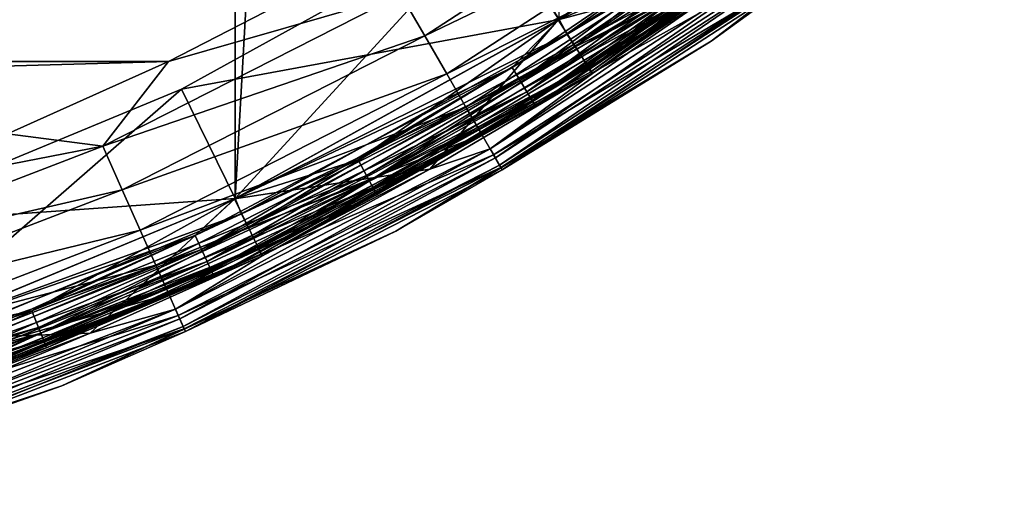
# Model space of a CAD drawing. Header units: metres. Extents: x -27 to 247, y -27 to 27.
# Tile 10 of 50: x 9.59 to 17.35, y -25.82 to -22.01. Entities that reach past the tile are written whole.
import ezdxf

# ---------------------------------------------------------------- set-up
doc = ezdxf.new("R2010")
doc.units = ezdxf.units.M
doc.layers.add('solid_10271303', color=7, linetype='CONTINUOUS')

msp = doc.modelspace()

# ---------------------------------------------------------------- linework, layer by layer
at = {"layer": 'solid_10271303'}
for points in [[(8.591855, 24.539354, -50), (11.286701, 23.42243, -50), (8.591872, -24.539349, -50)], [(11.286701, 23.42243, -50), (11.286726, -23.422417, -50), (8.591872, -24.539349, -50)], [(11.286701, 23.42243, -50), (13.838844, 22.011038, -50), (11.286726, -23.422417, -50)], [(13.838844, 22.011038, -50), (13.838876, -22.011019, -50), (11.286726, -23.422417, -50)], [(13.833022, -22.014706, 148.940704), (13.833179, -22.014612, 146.291626), (16.210835, -20.327539, 146.291626)], [(13.833022, -22.014706, 148.940704), (16.210835, -20.327539, 146.291626), (16.210745, -20.327591, 148.940704)], [(13.833022, -22.014706, 148.940704), (16.210745, -20.327591, 148.940704), (15.339106, -21.609283, 148.940704)], [(16.210835, -20.327539, 146.291626), (13.833179, -22.014612, 146.291626), (14.683716, -21.65686, 146.200653)], [(16.29142, -20.428795, 0.367037), (13.901684, -22.124403, 0.367037), (13.839869, -22.010399, 0.35)], [(13.965902, -22.226606, 0.417053), (13.901684, -22.124403, 0.367037), (16.29142, -20.428795, 0.367037)], [(16.366678, -20.523165, 0.417053), (13.965902, -22.226606, 0.417053), (16.29142, -20.428795, 0.367037)], [(15.039813, -22.182066, 177.440704), (15.039814, -22.182064, 149.240707), (17.349953, -20.425943, 149.240707)], [(17.349953, -20.425943, 177.440704), (15.039813, -22.182066, 177.440704), (17.349953, -20.425943, 149.240707)], [(15.730057, -21.650566, 177.830887), (15.039813, -22.182066, 177.440704), (17.349953, -20.425943, 177.440704)], [(15.744065, -21.669847, 149.14827), (17.349953, -20.425943, 149.240707), (15.039814, -22.182064, 149.240707)], [(14.789377, -21.8127, 0.496632), (13.965902, -22.226606, 0.417053), (16.366678, -20.523165, 0.417053)], [(12.781776, -22.138685, 179.289215), (15.025879, -20.681349, 179.289215), (12.593935, -21.813335, 179.40274)], [(15.229419, -20.961496, 179.104523), (15.025879, -20.681349, 179.289215), (12.781776, -22.138685, 179.289215)], [(16.480837, -20.666315, 0.60034), (14.063315, -22.381638, 0.60034), (14.789377, -21.8127, 0.496632)], [(14.089858, -22.42388, 0.721096), (14.063315, -22.381638, 0.60034), (16.480837, -20.666315, 0.60034)], [(16.511942, -20.70532, 0.721096), (14.089858, -22.42388, 0.721096), (16.480837, -20.666315, 0.60034)], [(16.511942, -20.70532, 0.721096), (14.098851, -22.43819, 0.85), (14.089858, -22.42388, 0.721096)], [(14.098828, -22.438206, -0.5), (14.098831, -22.438204, -49.5), (16.522461, -20.71855, -49.5)], [(16.522459, -20.718552, -0.5), (14.098828, -22.438206, -0.5), (16.522461, -20.71855, -49.5)], [(16.026806, -21.082903, -0.37059), (14.098828, -22.438206, -0.5), (16.522459, -20.718552, -0.5)], [(16.026888, -21.083012, -49.628902), (16.522461, -20.71855, -49.5), (14.098831, -22.438204, -49.5)], [(16.511942, -20.70532, 0.721096), (16.52248, -20.718534, 0.85), (14.098851, -22.43819, 0.85)], [(14.098883, -22.438171, 145.550003), (14.098851, -22.43819, 0.85), (16.52248, -20.718534, 0.85)], [(16.522514, -20.718506, 145.550003), (14.098883, -22.438171, 145.550003), (16.52248, -20.718534, 0.85)], [(14.858878, -21.915205, 145.738052), (14.098883, -22.438171, 145.550003), (16.522514, -20.718506, 145.550003)], [(15.812539, -20.801039, -0.016902), (13.839231, -22.010796), (13.470857, -22.388739, -0.016902)], [(15.812539, -20.801039, -0.016902), (13.470857, -22.388739, -0.016902), (15.885617, -20.897173, -0.066791)], [(15.812845, -20.801441, -49.982964), (13.471118, -22.389172, -49.982964), (13.838876, -22.011019, -50)], [(13.533347, -22.492598, -49.932949), (13.471118, -22.389172, -49.982964), (15.812845, -20.801441, -49.982964)], [(15.885892, -20.897533, -49.932949), (13.533347, -22.492598, -49.932949), (15.812845, -20.801441, -49.982964)], [(13.470857, -22.388739, -0.016902), (13.533113, -22.492208, -0.066791), (15.885617, -20.897173, -0.066791)], [(15.885617, -20.897173, -0.066791), (13.533113, -22.492208, -0.066791), (15.948379, -20.979734, -0.146262)], [(13.586772, -22.58139, -49.853367), (13.533347, -22.492598, -49.932949), (15.885892, -20.897533, -49.932949)], [(15.948603, -20.980028, -49.853367), (13.586772, -22.58139, -49.853367), (15.885892, -20.897533, -49.932949)], [(12.954917, -22.438574, 179.104523), (15.229419, -20.961496, 179.104523), (12.781776, -22.138685, 179.289215)], [(15.407838, -21.207069, 178.855759), (15.229419, -20.961496, 179.104523), (12.954917, -22.438574, 179.104523)], [(13.533113, -22.492208, -0.066791), (13.58658, -22.581072, -0.146262), (15.948379, -20.979734, -0.146262)], [(15.948379, -20.979734, -0.146262), (13.58658, -22.581072, -0.146262), (15.996538, -21.043085, -0.249887)], [(13.627743, -22.649485, -49.74966), (13.586772, -22.58139, -49.853367), (15.948603, -20.980028, -49.853367)], [(15.996696, -21.043295, -49.74966), (13.627743, -22.649485, -49.74966), (15.948603, -20.980028, -49.853367)], [(13.58658, -22.581072, -0.146262), (13.627608, -22.649261, -0.249887), (15.996538, -21.043085, -0.249887)], [(15.996538, -21.043085, -0.249887), (13.627608, -22.649261, -0.249887), (16.026806, -21.082903, -0.37059)], [(13.627608, -22.649261, -0.249887), (13.653394, -22.692118, -0.37059), (16.026806, -21.082903, -0.37059)], [(13.653463, -22.692232, -49.628902), (13.627743, -22.649485, -49.74966), (15.996696, -21.043295, -49.74966)], [(16.026806, -21.082903, -0.37059), (13.653394, -22.692118, -0.37059), (14.098828, -22.438206, -0.5)], [(16.026888, -21.083012, -49.628902), (13.653463, -22.692232, -49.628902), (15.996696, -21.043295, -49.74966)], [(16.026888, -21.083012, -49.628902), (14.098831, -22.438204, -49.5), (13.653463, -22.692232, -49.628902)], [(13.322198, -21.202179), (10.864641, -22.560425, 0.35), (10.864411, -22.560541)], [(13.322198, -21.202179), (10.864411, -22.560541), (11.287062, -23.422256)], [(10.864641, -22.560425, 0.35), (13.322237, -21.202141, 0.35), (13.839869, -22.010399, 0.35)], [(13.322198, -21.202179), (13.322237, -21.202141, 0.35), (10.864641, -22.560425, 0.35)], [(13.322198, -21.202179), (11.287062, -23.422256), (13.839231, -22.010796)], [(13.10669, -22.701454, 178.855759), (15.407838, -21.207069, 178.855759), (12.954917, -22.438574, 179.104523)], [(15.554269, -21.408615, 178.552505), (15.407838, -21.207069, 178.855759), (13.10669, -22.701454, 178.855759)], [(13.231252, -22.9172, 178.552505), (15.554269, -21.408615, 178.552505), (13.10669, -22.701454, 178.855759)], [(15.663072, -21.558369, 178.206436), (15.554269, -21.408615, 178.552505), (13.231252, -22.9172, 178.552505)], [(13.323804, -23.077507, 178.206436), (15.663072, -21.558369, 178.206436), (13.231252, -22.9172, 178.552505)], [(15.6308, -21.51395, 148.955399), (13.296352, -23.029959, 148.955399), (15.339106, -21.609283, 148.940704)], [(13.338206, -23.102449, 148.998062), (13.296352, -23.029959, 148.955399), (15.6308, -21.51395, 148.955399)], [(15.730057, -21.650566, 177.830887), (15.663072, -21.558369, 178.206436), (13.323804, -23.077507, 178.206436)], [(15.680001, -21.581671, 148.998062), (13.338206, -23.102449, 148.998062), (15.6308, -21.51395, 148.955399)], [(13.296352, -23.029959, 148.955399), (14.102972, -22.435596, 148.940704), (15.339106, -21.609283, 148.940704)], [(13.380785, -23.176201, 177.830887), (15.730057, -21.650566, 177.830887), (13.323804, -23.077507, 178.206436)], [(13.371408, -23.159958, 149.064529), (13.338206, -23.102449, 148.998062), (15.680001, -21.581671, 148.998062)], [(15.719032, -21.635393, 149.064529), (13.371408, -23.159958, 149.064529), (15.680001, -21.581671, 148.998062)], [(13.392702, -23.19684, 149.14827), (13.371408, -23.159958, 149.064529), (15.719032, -21.635393, 149.064529)], [(13.380785, -23.176201, 177.830887), (15.039813, -22.182066, 177.440704), (15.730057, -21.650566, 177.830887)], [(15.744065, -21.669847, 149.14827), (13.392702, -23.19684, 149.14827), (15.719032, -21.635393, 149.064529)], [(13.833022, -22.014706, 148.940704), (15.339106, -21.609283, 148.940704), (14.102972, -22.435596, 148.940704)], [(-11.998297, -21.70438, 179.440704), (-10.762362, -22.343027, 179.440704), (11.998297, -21.70438, 179.440704)], [(-10.762362, -22.343027, 179.440704), (10.762362, -22.343027, 179.440704), (11.998297, -21.70438, 179.440704)], [(12.593935, -21.813335, 179.40274), (11.998297, -21.70438, 179.440704), (10.762362, -22.343027, 179.440704)], [(13.833179, -22.014612, 146.291626), (12.256121, -23.117495, 146.200653), (14.683716, -21.65686, 146.200653)], [(14.762296, -21.772757, 146.072876), (14.683716, -21.65686, 146.200653), (12.256121, -23.117495, 146.200653)], [(15.744065, -21.669847, 149.14827), (15.039814, -22.182064, 149.240707), (13.392702, -23.19684, 149.14827)], [(12.32171, -23.241209, 146.072876), (14.762296, -21.772757, 146.072876), (12.256121, -23.117495, 146.200653)], [(14.821796, -21.860516, 145.915726), (14.762296, -21.772757, 146.072876), (12.32171, -23.241209, 146.072876)], [(10.244829, -23.010263, 179.40274), (12.593935, -21.813335, 179.40274), (10.762362, -22.343027, 179.440704)], [(12.781776, -22.138685, 179.289215), (12.593935, -21.813335, 179.40274), (10.244829, -23.010263, 179.40274)], [(12.371373, -23.334887, 145.915726), (14.821796, -21.860516, 145.915726), (12.32171, -23.241209, 146.072876)], [(14.789377, -21.8127, 0.496632), (12.344314, -23.283846, 0.496632), (13.965902, -22.226606, 0.417053)], [(14.063315, -22.381638, 0.60034), (12.344314, -23.283846, 0.496632), (14.789377, -21.8127, 0.496632)], [(14.858878, -21.915205, 145.738052), (14.821796, -21.860516, 145.915726), (12.371373, -23.334887, 145.915726)], [(12.402324, -23.393265, 145.738052), (14.858878, -21.915205, 145.738052), (12.371373, -23.334887, 145.915726)], [(12.402324, -23.393265, 145.738052), (14.098883, -22.438171, 145.550003), (14.858878, -21.915205, 145.738052)], [(10.864641, -22.560425, 0.35), (13.839869, -22.010399, 0.35), (11.286719, -23.422405, 0.35)], [(13.833179, -22.014612, 146.291626), (11.280801, -23.425276, 146.291626), (12.256121, -23.117495, 146.200653)], [(11.280932, -23.4252, 148.940704), (11.280801, -23.425276, 146.291626), (13.833179, -22.014612, 146.291626)], [(11.280932, -23.4252, 148.940704), (13.833179, -22.014612, 146.291626), (13.833022, -22.014706, 148.940704)], [(11.280932, -23.4252, 148.940704), (13.833022, -22.014706, 148.940704), (12.822195, -23.191404, 148.940704)], [(13.901684, -22.124403, 0.367037), (11.286719, -23.422405, 0.35), (13.839869, -22.010399, 0.35)], [(13.471118, -22.389172, -49.982964), (11.286726, -23.422417, -50), (13.838876, -22.011019, -50)], [(13.470857, -22.388739, -0.016902), (13.839231, -22.010796), (11.287062, -23.422256)], [(13.833022, -22.014706, 148.940704), (14.102972, -22.435596, 148.940704), (12.822195, -23.191404, 148.940704)], [(10.397634, -23.353468, 179.289215), (12.781776, -22.138685, 179.289215), (10.244829, -23.010263, 179.40274)], [(12.954917, -22.438574, 179.104523), (12.781776, -22.138685, 179.289215), (10.397634, -23.353468, 179.289215)], [(13.901684, -22.124403, 0.367037), (11.337126, -23.541784, 0.367037), (11.286719, -23.422405, 0.35)], [(11.389498, -23.650536, 0.417053), (11.337126, -23.541784, 0.367037), (13.901684, -22.124403, 0.367037)], [(13.965902, -22.226606, 0.417053), (11.389498, -23.650536, 0.417053), (13.901684, -22.124403, 0.367037)], [(12.553347, -23.678123, 177.440704), (12.553347, -23.678123, 149.240707), (15.039814, -22.182064, 149.240707)], [(13.392702, -23.19684, 149.14827), (15.039814, -22.182064, 149.240707), (12.553347, -23.678123, 149.240707)], [(15.039813, -22.182066, 177.440704), (12.553347, -23.678123, 177.440704), (15.039814, -22.182064, 149.240707)], [(13.380785, -23.176201, 177.830887), (12.553347, -23.678123, 177.440704), (15.039813, -22.182066, 177.440704)], [(12.344314, -23.283846, 0.496632), (11.389498, -23.650536, 0.417053), (13.965902, -22.226606, 0.417053)], [(-10.762362, -22.343027, 179.440704), (-9.492424, -22.911432, 179.440704), (10.762362, -22.343027, 179.440704)], [(-9.492424, -22.911432, 179.440704), (9.492424, -22.911432, 179.440704), (10.762362, -22.343027, 179.440704)], [(10.244829, -23.010263, 179.40274), (10.762362, -22.343027, 179.440704), (9.492424, -22.911432, 179.440704)], [(13.470857, -22.388739, -0.016902), (11.287062, -23.422256), (10.971242, -23.713951, -0.016902)], [(13.470857, -22.388739, -0.016902), (10.971242, -23.713951, -0.016902), (13.533113, -22.492208, -0.066791)], [(13.471118, -22.389172, -49.982964), (10.971455, -23.714409, -49.982964), (11.286726, -23.422417, -50)], [(11.022137, -23.823957, -49.932949), (10.971455, -23.714409, -49.982964), (13.471118, -22.389172, -49.982964)], [(13.533347, -22.492598, -49.932949), (11.022137, -23.823957, -49.932949), (13.471118, -22.389172, -49.982964)], [(14.063315, -22.381638, 0.60034), (11.46894, -23.815498, 0.60034), (12.344314, -23.283846, 0.496632)], [(11.490585, -23.860447, 0.721096), (11.46894, -23.815498, 0.60034), (14.063315, -22.381638, 0.60034)], [(14.089858, -22.42388, 0.721096), (11.490585, -23.860447, 0.721096), (14.063315, -22.381638, 0.60034)], [(14.089858, -22.42388, 0.721096), (11.497919, -23.875675, 0.85), (11.490585, -23.860447, 0.721096)], [(14.089858, -22.42388, 0.721096), (14.098851, -22.43819, 0.85), (11.497919, -23.875675, 0.85)], [(10.538479, -23.669811, 179.104523), (12.954917, -22.438574, 179.104523), (10.397634, -23.353468, 179.289215)], [(13.10669, -22.701454, 178.855759), (12.954917, -22.438574, 179.104523), (10.538479, -23.669811, 179.104523)], [(10.971242, -23.713951, -0.016902), (11.021946, -23.823545, -0.066791), (13.533113, -22.492208, -0.066791)], [(13.533113, -22.492208, -0.066791), (11.021946, -23.823545, -0.066791), (13.58658, -22.581072, -0.146262)], [(11.065647, -23.918005, -49.853367), (11.022137, -23.823957, -49.932949), (13.533347, -22.492598, -49.932949)], [(13.586772, -22.58139, -49.853367), (11.065647, -23.918005, -49.853367), (13.533347, -22.492598, -49.932949)], [(11.497901, -23.875683, -0.5), (11.497904, -23.875683, -49.5), (14.098831, -22.438204, -49.5)], [(14.098828, -22.438206, -0.5), (11.497901, -23.875683, -0.5), (14.098831, -22.438204, -49.5)], [(13.653394, -22.692118, -0.37059), (11.497901, -23.875683, -0.5), (14.098828, -22.438206, -0.5)], [(13.653463, -22.692232, -49.628902), (14.098831, -22.438204, -49.5), (11.497904, -23.875683, -49.5)], [(11.497932, -23.875668, 145.550003), (11.497919, -23.875675, 0.85), (14.098851, -22.43819, 0.85)], [(14.098883, -22.438171, 145.550003), (11.497932, -23.875668, 145.550003), (14.098851, -22.43819, 0.85)], [(12.402324, -23.393265, 145.738052), (11.497932, -23.875668, 145.550003), (14.098883, -22.438171, 145.550003)], [(13.296352, -23.029959, 148.955399), (12.822195, -23.191404, 148.940704), (14.102972, -22.435596, 148.940704)], [(10.864411, -22.560541), (8.270167, -23.63509, 0.35), (8.269947, -23.635162)], [(10.864411, -22.560541), (8.269947, -23.635162), (8.592148, -24.539251)], [(8.270167, -23.63509, 0.35), (10.864641, -22.560425, 0.35), (11.286719, -23.422405, 0.35)], [(10.864411, -22.560541), (10.864641, -22.560425, 0.35), (8.270167, -23.63509, 0.35)], [(10.864411, -22.560541), (8.592148, -24.539251), (11.287062, -23.422256)], [(11.021946, -23.823545, -0.066791), (11.065492, -23.917669, -0.146262), (13.58658, -22.581072, -0.146262)], [(13.58658, -22.581072, -0.146262), (11.065492, -23.917669, -0.146262), (13.627608, -22.649261, -0.249887)], [(11.099016, -23.990131, -49.74966), (11.065647, -23.918005, -49.853367), (13.586772, -22.58139, -49.853367)], [(13.627743, -22.649485, -49.74966), (11.099016, -23.990131, -49.74966), (13.586772, -22.58139, -49.853367)], [(11.065492, -23.917669, -0.146262), (11.098907, -23.989893, -0.249887), (13.627608, -22.649261, -0.249887)], [(13.627608, -22.649261, -0.249887), (11.098907, -23.989893, -0.249887), (13.653394, -22.692118, -0.37059)], [(11.119965, -24.035408, -49.628902), (11.099016, -23.990131, -49.74966), (13.627743, -22.649485, -49.74966)], [(13.653463, -22.692232, -49.628902), (11.119965, -24.035408, -49.628902), (13.627743, -22.649485, -49.74966)], [(10.661942, -23.947115, 178.855759), (13.10669, -22.701454, 178.855759), (10.538479, -23.669811, 179.104523)], [(13.231252, -22.9172, 178.552505), (13.10669, -22.701454, 178.855759), (10.661942, -23.947115, 178.855759)], [(11.098907, -23.989893, -0.249887), (11.119907, -24.035286, -0.37059), (13.653394, -22.692118, -0.37059)], [(13.653394, -22.692118, -0.37059), (11.119907, -24.035286, -0.37059), (11.497901, -23.875683, -0.5)], [(13.653463, -22.692232, -49.628902), (11.497904, -23.875683, -49.5), (11.119965, -24.035408, -49.628902)], [(10.244829, -23.010263, 179.40274), (9.492424, -22.911432, 179.440704), (8.192342, -23.407806, 179.440704)], [(10.763269, -24.1747, 178.552505), (13.231252, -22.9172, 178.552505), (10.661942, -23.947115, 178.855759)], [(13.323804, -23.077507, 178.206436), (13.231252, -22.9172, 178.552505), (10.763269, -24.1747, 178.552505)], [(7.78348, -23.955088, 179.40274), (10.244829, -23.010263, 179.40274), (8.192342, -23.407806, 179.440704)], [(10.397634, -23.353468, 179.289215), (10.244829, -23.010263, 179.40274), (7.78348, -23.955088, 179.40274)], [(13.296352, -23.029959, 148.955399), (10.816228, -24.293646, 148.955399), (12.822195, -23.191404, 148.940704)], [(10.850274, -24.370115, 148.998062), (10.816228, -24.293646, 148.955399), (13.296352, -23.029959, 148.955399)], [(13.338206, -23.102449, 148.998062), (10.850274, -24.370115, 148.998062), (13.296352, -23.029959, 148.955399)], [(11.280801, -23.425276, 146.291626), (9.684834, -24.3071, 146.200653), (12.256121, -23.117495, 146.200653)], [(12.32171, -23.241209, 146.072876), (12.256121, -23.117495, 146.200653), (9.684834, -24.3071, 146.200653)], [(10.838559, -24.343801, 178.206436), (13.323804, -23.077507, 178.206436), (10.763269, -24.1747, 178.552505)], [(13.380785, -23.176201, 177.830887), (13.323804, -23.077507, 178.206436), (10.838559, -24.343801, 178.206436)], [(10.877283, -24.430779, 149.064529), (10.850274, -24.370115, 148.998062), (13.338206, -23.102449, 148.998062)], [(13.371408, -23.159958, 149.064529), (10.877283, -24.430779, 149.064529), (13.338206, -23.102449, 148.998062)], [(10.816228, -24.293646, 148.955399), (11.501198, -23.874084, 148.940704), (12.822195, -23.191404, 148.940704)], [(10.884912, -24.44791, 177.830887), (13.380785, -23.176201, 177.830887), (10.838559, -24.343801, 178.206436)], [(10.894606, -24.469685, 149.14827), (10.877283, -24.430779, 149.064529), (13.371408, -23.159958, 149.064529)], [(10.884912, -24.44791, 177.830887), (12.553347, -23.678123, 177.440704), (13.380785, -23.176201, 177.830887)], [(13.392702, -23.19684, 149.14827), (10.894606, -24.469685, 149.14827), (13.371408, -23.159958, 149.064529)], [(13.392702, -23.19684, 149.14827), (12.553347, -23.678123, 149.240707), (10.894606, -24.469685, 149.14827)], [(11.280932, -23.4252, 148.940704), (12.822195, -23.191404, 148.940704), (11.501198, -23.874084, 148.940704)], [(9.736662, -24.43718, 146.072876), (12.32171, -23.241209, 146.072876), (9.684834, -24.3071, 146.200653)], [(12.371373, -23.334887, 145.915726), (12.32171, -23.241209, 146.072876), (9.736662, -24.43718, 146.072876)], [(12.344314, -23.283846, 0.496632), (9.754524, -24.48201, 0.496632), (11.389498, -23.650536, 0.417053)], [(11.46894, -23.815498, 0.60034), (9.754524, -24.48201, 0.496632), (12.344314, -23.283846, 0.496632)], [(7.899572, -24.312384, 179.289215), (10.397634, -23.353468, 179.289215), (7.78348, -23.955088, 179.40274)], [(10.538479, -23.669811, 179.104523), (10.397634, -23.353468, 179.289215), (7.899572, -24.312384, 179.289215)], [(9.775907, -24.535677, 145.915726), (12.371373, -23.334887, 145.915726), (9.736662, -24.43718, 146.072876)], [(12.402324, -23.393265, 145.738052), (12.371373, -23.334887, 145.915726), (9.775907, -24.535677, 145.915726)], [(8.270167, -23.63509, 0.35), (11.286719, -23.422405, 0.35), (8.592018, -24.539297, 0.35)], [(11.280801, -23.425276, 146.291626), (8.587163, -24.540998, 146.291626), (9.684834, -24.3071, 146.200653)], [(8.587475, -24.540878, 148.940704), (8.587163, -24.540998, 146.291626), (11.280801, -23.425276, 146.291626)], [(8.587475, -24.540878, 148.940704), (11.280801, -23.425276, 146.291626), (11.280932, -23.4252, 148.940704)], [(8.587475, -24.540878, 148.940704), (11.280932, -23.4252, 148.940704), (10.144166, -24.481524, 148.940704)], [(10.971455, -23.714409, -49.982964), (8.591872, -24.539349, -50), (11.286726, -23.422417, -50)], [(11.337126, -23.541784, 0.367037), (8.592018, -24.539297, 0.35), (11.286719, -23.422405, 0.35)], [(10.971242, -23.713951, -0.016902), (11.287062, -23.422256), (8.592148, -24.539251)], [(9.800364, -24.597059, 145.738052), (12.402324, -23.393265, 145.738052), (9.775907, -24.535677, 145.915726)], [(9.800364, -24.597059, 145.738052), (11.497932, -23.875668, 145.550003), (12.402324, -23.393265, 145.738052)], [(11.280932, -23.4252, 148.940704), (11.501198, -23.874084, 148.940704), (10.144166, -24.481524, 148.940704)], [(11.337126, -23.541784, 0.367037), (8.629997, -24.663115, 0.367037), (8.592018, -24.539297, 0.35)], [(8.669863, -24.777044, 0.417053), (8.629997, -24.663115, 0.367037), (11.337126, -23.541784, 0.367037)], [(11.389498, -23.650536, 0.417053), (8.669863, -24.777044, 0.417053), (11.337126, -23.541784, 0.367037)], [(8.006579, -24.641716, 179.104523), (10.538479, -23.669811, 179.104523), (7.899572, -24.312384, 179.289215)], [(10.661942, -23.947115, 178.855759), (10.538479, -23.669811, 179.104523), (8.006579, -24.641716, 179.104523)], [(9.754524, -24.48201, 0.496632), (8.669863, -24.777044, 0.417053), (11.389498, -23.650536, 0.417053)], [(10.971242, -23.713951, -0.016902), (8.592148, -24.539251), (8.342999, -24.761139, -0.016902)], [(10.971242, -23.713951, -0.016902), (8.342999, -24.761139, -0.016902), (11.021946, -23.823545, -0.066791)], [(10.971455, -23.714409, -49.982964), (8.343161, -24.761618, -49.982964), (8.591872, -24.539349, -50)], [(8.381701, -24.876003, -49.932949), (8.343161, -24.761618, -49.982964), (10.971455, -23.714409, -49.982964)], [(11.022137, -23.823957, -49.932949), (8.381701, -24.876003, -49.932949), (10.971455, -23.714409, -49.982964)], [(9.919703, -24.896576, 177.440704), (9.919703, -24.896576, 149.240707), (12.553347, -23.678123, 149.240707)], [(10.894606, -24.469685, 149.14827), (12.553347, -23.678123, 149.240707), (9.919703, -24.896576, 149.240707)], [(12.553347, -23.678123, 177.440704), (9.919703, -24.896576, 177.440704), (12.553347, -23.678123, 149.240707)], [(10.884912, -24.44791, 177.830887), (9.919703, -24.896576, 177.440704), (12.553347, -23.678123, 177.440704)], [(8.342999, -24.761139, -0.016902), (8.381557, -24.875574, -0.066791), (11.021946, -23.823545, -0.066791)], [(11.021946, -23.823545, -0.066791), (8.381557, -24.875574, -0.066791), (11.065492, -23.917669, -0.146262)], [(8.414789, -24.974203, -49.853367), (8.381701, -24.876003, -49.932949), (11.022137, -23.823957, -49.932949)], [(11.065647, -23.918005, -49.853367), (8.414789, -24.974203, -49.853367), (11.022137, -23.823957, -49.932949)], [(11.46894, -23.815498, 0.60034), (8.730335, -24.949865, 0.60034), (9.754524, -24.48201, 0.496632)], [(8.746813, -24.996954, 0.721096), (8.730335, -24.949865, 0.60034), (11.46894, -23.815498, 0.60034)], [(11.490585, -23.860447, 0.721096), (8.746813, -24.996954, 0.721096), (11.46894, -23.815498, 0.60034)], [(11.490585, -23.860447, 0.721096), (8.752395, -25.012909, 0.85), (8.746813, -24.996954, 0.721096)], [(8.752381, -25.012913, -0.5), (8.752383, -25.012913, -49.5), (11.497904, -23.875683, -49.5)], [(11.497901, -23.875683, -0.5), (8.752381, -25.012913, -0.5), (11.497904, -23.875683, -49.5)], [(11.119907, -24.035286, -0.37059), (8.752381, -25.012913, -0.5), (11.497901, -23.875683, -0.5)], [(11.119965, -24.035408, -49.628902), (11.497904, -23.875683, -49.5), (8.752383, -25.012913, -49.5)], [(11.497932, -23.875668, 145.550003), (8.752391, -25.012909, 145.550003), (11.497919, -23.875675, 0.85)], [(9.800364, -24.597059, 145.738052), (8.752391, -25.012909, 145.550003), (11.497932, -23.875668, 145.550003)], [(8.752391, -25.012909, 145.550003), (8.752395, -25.012909, 0.85), (11.497919, -23.875675, 0.85)], [(11.490585, -23.860447, 0.721096), (11.497919, -23.875675, 0.85), (8.752395, -25.012909, 0.85)], [(10.816228, -24.293646, 148.955399), (10.144166, -24.481524, 148.940704), (11.501198, -23.874084, 148.940704)], [(8.10038, -24.930407, 178.855759), (10.661942, -23.947115, 178.855759), (8.006579, -24.641716, 179.104523)], [(10.763269, -24.1747, 178.552505), (10.661942, -23.947115, 178.855759), (8.10038, -24.930407, 178.855759)], [(8.381557, -24.875574, -0.066791), (8.414671, -24.973852, -0.146262), (11.065492, -23.917669, -0.146262)], [(11.065492, -23.917669, -0.146262), (8.414671, -24.973852, -0.146262), (11.098907, -23.989893, -0.249887)], [(8.440164, -25.049515, -49.74966), (8.414789, -24.974203, -49.853367), (11.065647, -23.918005, -49.853367)], [(11.099016, -23.990131, -49.74966), (8.440164, -25.049515, -49.74966), (11.065647, -23.918005, -49.853367)], [(8.414671, -24.973852, -0.146262), (8.440081, -25.049267, -0.249887), (11.098907, -23.989893, -0.249887)], [(11.098907, -23.989893, -0.249887), (8.440081, -25.049267, -0.249887), (11.119907, -24.035286, -0.37059)], [(8.440081, -25.049267, -0.249887), (8.456051, -25.096664, -0.37059), (11.119907, -24.035286, -0.37059)], [(8.456094, -25.096792, -49.628902), (8.440164, -25.049515, -49.74966), (11.099016, -23.990131, -49.74966)], [(11.119907, -24.035286, -0.37059), (8.456051, -25.096664, -0.37059), (8.752381, -25.012913, -0.5)], [(11.119965, -24.035408, -49.628902), (8.456094, -25.096792, -49.628902), (11.099016, -23.990131, -49.74966)], [(11.119965, -24.035408, -49.628902), (8.752383, -25.012913, -49.5), (8.456094, -25.096792, -49.628902)], [(8.177363, -25.167336, 178.552505), (10.763269, -24.1747, 178.552505), (8.10038, -24.930407, 178.855759)], [(10.838559, -24.343801, 178.206436), (10.763269, -24.1747, 178.552505), (8.177363, -25.167336, 178.552505)], [(8.587163, -24.540998, 146.291626), (7.000001, -25.211725, 146.200653), (9.684834, -24.3071, 146.200653)], [(9.736662, -24.43718, 146.072876), (9.684834, -24.3071, 146.200653), (7.000001, -25.211725, 146.200653)], [(8.234564, -25.343382, 178.206436), (10.838559, -24.343801, 178.206436), (8.177363, -25.167336, 178.552505)], [(10.816228, -24.293646, 148.955399), (8.217598, -25.291166, 148.955399), (10.144166, -24.481524, 148.940704)], [(8.243464, -25.370775, 148.998062), (8.217598, -25.291166, 148.955399), (10.816228, -24.293646, 148.955399)], [(10.884912, -24.44791, 177.830887), (10.838559, -24.343801, 178.206436), (8.234564, -25.343382, 178.206436)], [(10.850274, -24.370115, 148.998062), (8.243464, -25.370775, 148.998062), (10.816228, -24.293646, 148.955399)], [(8.263985, -25.433929, 149.064529), (8.243464, -25.370775, 148.998062), (10.850274, -24.370115, 148.998062)], [(10.877283, -24.430779, 149.064529), (8.263985, -25.433929, 149.064529), (10.850274, -24.370115, 148.998062)], [(7.037462, -25.346645, 146.072876), (9.736662, -24.43718, 146.072876), (7.000001, -25.211725, 146.200653)], [(9.775907, -24.535677, 145.915726), (9.736662, -24.43718, 146.072876), (7.037462, -25.346645, 146.072876)], [(8.26978, -25.451767, 177.830887), (10.884912, -24.44791, 177.830887), (8.234564, -25.343382, 178.206436)], [(8.277145, -25.474434, 149.14827), (8.263985, -25.433929, 149.064529), (10.877283, -24.430779, 149.064529)], [(8.26978, -25.451767, 177.830887), (9.919703, -24.896576, 177.440704), (10.884912, -24.44791, 177.830887)], [(10.894606, -24.469685, 149.14827), (8.277145, -25.474434, 149.14827), (10.877283, -24.430779, 149.064529)], [(9.754524, -24.48201, 0.496632), (7.050372, -25.393145, 0.496632), (8.669863, -24.777044, 0.417053)], [(8.730335, -24.949865, 0.60034), (7.050372, -25.393145, 0.496632), (9.754524, -24.48201, 0.496632)], [(8.217598, -25.291166, 148.955399), (8.755207, -25.011913, 148.940704), (10.144166, -24.481524, 148.940704)], [(10.894606, -24.469685, 149.14827), (9.919703, -24.896576, 149.240707), (8.277145, -25.474434, 149.14827)], [(8.587475, -24.540878, 148.940704), (10.144166, -24.481524, 148.940704), (8.755207, -25.011913, 148.940704)], [(7.065827, -25.448809, 145.915726), (9.775907, -24.535677, 145.915726), (7.037462, -25.346645, 146.072876)], [(9.800364, -24.597059, 145.738052), (9.775907, -24.535677, 145.915726), (7.065827, -25.448809, 145.915726)], [(7.083504, -25.512476, 145.738052), (9.800364, -24.597059, 145.738052), (7.065827, -25.448809, 145.915726)], [(7.083504, -25.512476, 145.738052), (8.752391, -25.012909, 145.550003), (9.800364, -24.597059, 145.738052)], [(7.169759, -25.823139, 177.440704), (7.16976, -25.823139, 149.240707), (9.919703, -24.896576, 149.240707)], [(9.919703, -24.896576, 177.440704), (7.169759, -25.823139, 177.440704), (9.919703, -24.896576, 149.240707)], [(8.26978, -25.451767, 177.830887), (7.169759, -25.823139, 177.440704), (9.919703, -24.896576, 177.440704)], [(8.277145, -25.474434, 149.14827), (9.919703, -24.896576, 149.240707), (7.16976, -25.823139, 149.240707)]]:
    msp.add_3dface(points, dxfattribs=at)

doc.saveas('drawing.dxf')
